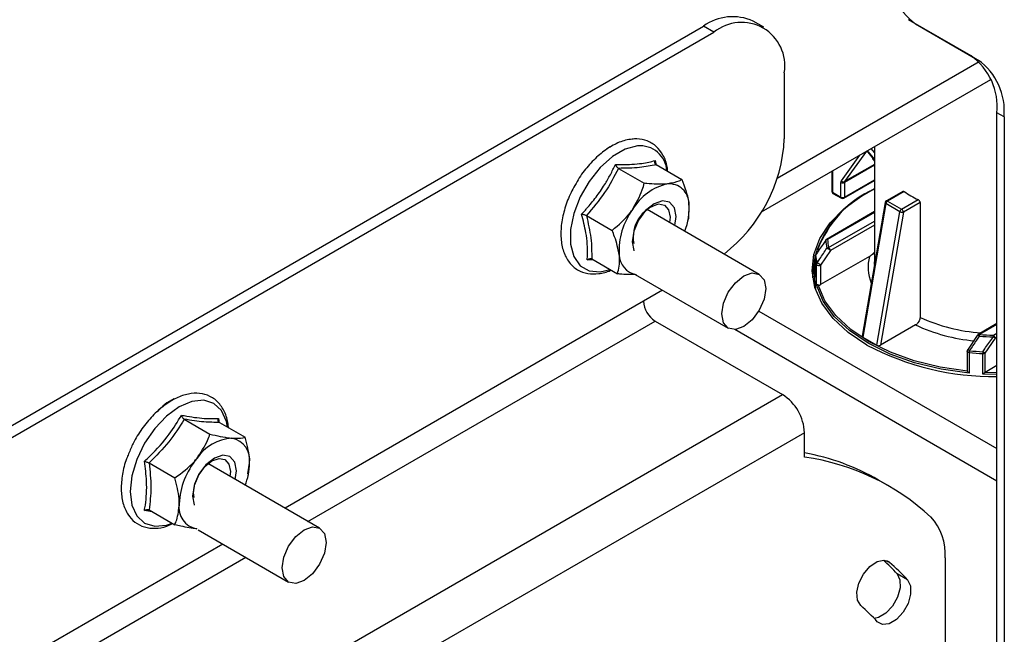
# Model space of a CAD drawing. Header units: millimetres. Extents: x 0 to 420, y 0 to 297.
# Tile 51 of 75: x 189 to 197, y 116 to 121. Entities that reach past the tile are written whole.
import ezdxf

# ---------------------------------------------------------------- set-up
doc = ezdxf.new("R2010")
doc.units = ezdxf.units.MM

msp = doc.modelspace()

# ---------------------------------------------------------------- linework, layer by layer
at = {"color": 7, "linetype": 'Continuous', "lineweight": 25}
for p, q in [((186.6047, 116.2655), (194.6526, 120.9114)), ((194.7374, 120.8624), (194.6526, 120.9114)), ((195.1374, 120.902), (195.0525, 120.951)), ((196.3575, 120.9301), (196.3009, 120.9628)), ((196.806, 120.6711), (196.3009, 120.9628)), ((196.3575, 120.9301), (196.8625, 120.6385)), ((186.6896, 116.2165), (194.7374, 120.8624)), ((196.806, 120.6711), (196.8625, 120.6385)), ((195.3031, 120.5357), (195.3031, 120.005)), ((195.1192, 119.4169), (196.9647, 120.4822)), ((197.0696, 120.1806), (197.0131, 120.2133)), ((197.0131, 112.8944), (197.0131, 120.2133)), ((197.0696, 120.1806), (197.0696, 112.8618)), ((195.9647, 119.9042), (195.7882, 119.6608)), ((195.9756, 119.8962), (196.0272, 119.8313)), ((196.0272, 119.941), (196.0272, 119.016)), ((194.2633, 119.8302), (194.273, 119.791)), ((194.2718, 119.7974), (194.4792, 119.6777)), ((196.0144, 119.8401), (196.0272, 119.824)), ((196.0159, 119.8444), (196.0163, 119.845)), ((193.9699, 119.7671), (194.1773, 119.6474)), ((195.6845, 119.7432), (195.6845, 119.5836)), ((195.6904, 119.7459), (195.6904, 119.5755)), ((195.758, 119.5365), (195.758, 119.6536)), ((195.7821, 119.5273), (196.0272, 119.6688)), ((195.7862, 119.6536), (195.7862, 119.5365)), ((195.6904, 119.5755), (195.758, 119.5365)), ((195.6945, 119.5663), (195.7621, 119.5273)), ((196.2567, 119.5823), (196.1235, 119.5054)), ((196.2658, 119.5808), (196.1335, 119.5044)), ((194.536, 119.4827), (194.5313, 119.3626)), ((196.1138, 119.4915), (195.9287, 118.4188)), ((196.1197, 119.4836), (195.9343, 118.4096)), ((196.2328, 119.4183), (196.1197, 119.4836)), ((196.1335, 119.5044), (196.2466, 119.4391)), ((196.2466, 119.4391), (196.3789, 119.5155)), ((196.3944, 119.4917), (196.2607, 119.4146)), ((196.3944, 119.4917), (196.3944, 118.569)), ((195.1019, 118.9147), (194.2002, 119.4352)), ((196.0272, 119.4191), (195.6412, 119.1962)), ((196.0475, 118.3443), (196.2328, 119.4183)), ((196.2607, 119.4146), (196.0761, 118.3445)), ((193.711, 119.3878), (193.9184, 119.2681)), ((194.5274, 119.3444), (194.5314, 119.3626)), ((195.6734, 119.106), (195.5951, 118.9887)), ((193.7642, 119.0328), (193.7182, 119.0315)), ((193.7539, 119.0387), (193.9613, 118.919)), ((195.5477, 119.0361), (195.5283, 118.9262)), ((195.5477, 119.0586), (195.5477, 118.8949)), ((195.5478, 119.0576), (195.5478, 118.8929)), ((195.9872, 119.0585), (195.5951, 118.8322)), ((195.5422, 118.967), (195.5422, 118.9017)), ((195.5612, 118.8303), (195.5612, 118.995)), ((195.5951, 118.9887), (195.5951, 118.8322)), ((194.1048, 118.913), (194.8519, 118.4817)), ((195.5422, 118.9017), (195.5528, 118.7997)), ((194.3239, 118.7865), (194.1717, 118.6986)), ((194.2636, 118.5394), (195.2889, 117.9475)), ((196.3588, 118.5077), (196.0761, 118.3445)), ((197.0131, 118.5187), (196.862, 118.4314)), ((195.9343, 118.4096), (196.0475, 118.3443)), ((196.7795, 118.305), (196.8578, 118.4223)), ((196.9982, 118.4013), (196.9147, 118.281)), ((196.7736, 118.2968), (196.7736, 118.1403)), ((196.7905, 118.2854), (196.7905, 118.1207)), ((196.8989, 118.1129), (196.8989, 118.2777)), ((196.9147, 118.281), (196.9147, 118.1241)), ((197.0131, 118.1812), (196.9175, 118.126)), ((197.0131, 118.1098), (196.8989, 118.1129)), ((196.9175, 118.126), (196.9147, 118.1241)), ((197.0131, 118.1237), (196.9175, 118.126)), ((190.7767, 115.3426), (195.2889, 117.9475)), ((190.4773, 117.7497), (190.6847, 117.63)), ((190.7602, 117.7244), (190.9676, 117.6047)), ((195.4657, 117.6413), (190.9534, 115.0364)), ((195.4657, 117.444), (195.4657, 117.6413)), ((190.1945, 117.3979), (190.4019, 117.2781)), ((191.5663, 116.8737), (190.6678, 117.3924)), ((190.9897, 117.3119), (191.0029, 117.3957)), ((190.8488, 117.3296), (190.8452, 117.29)), ((190.9919, 117.299), (190.9936, 117.307)), ((196.1456, 117.2119), (196.0607, 117.2609)), ((190.2197, 117.0062), (190.1574, 117.0149)), ((190.1945, 117.0207), (190.4019, 116.901)), ((190.5887, 116.8608), (191.3163, 116.4407)), ((196.5971, 116.6338), (196.5971, 114.8093)), ((196.2948, 116.4578), (196.21, 116.5068))]:
    msp.add_line(p, q, dxfattribs=at)
at = {"color": 8, "linetype": 'Continuous', "lineweight": 25}
for p, q in [((196.8696, 120.6235), (195.2461, 119.6863)), ((195.7619, 119.6679), (195.9115, 119.8742)), ((195.9772, 119.9005), (196.0272, 119.8375)), ((196.0272, 119.8944), (196.0018, 119.9264)), ((196.0263, 119.9405), (196.0272, 119.9393)), ((196.0272, 119.7987), (195.7882, 119.6608)), ((196.0159, 119.8444), (196.0272, 119.8302)), ((195.6909, 119.7469), (195.6904, 119.7459)), ((196.0272, 119.7927), (195.7862, 119.6536)), ((195.7862, 119.5365), (196.0272, 119.6756)), ((196.0272, 119.4123), (195.6512, 119.1952)), ((195.6593, 119.1305), (196.0272, 119.3429)), ((196.0272, 119.3103), (195.6734, 119.106)), ((195.5478, 119.0576), (195.5477, 119.0586)), ((194.1717, 118.6986), (191.2884, 117.0341)), ((195.0979, 118.6194), (197.0131, 117.5138)), ((191.4723, 116.928), (194.2636, 118.5394)), ((197.0131, 117.2525), (194.9038, 118.4702)), ((197.0131, 118.5119), (196.872, 118.4304)), ((196.9841, 118.4258), (197.0131, 118.4425)), ((197.0131, 118.4098), (196.9982, 118.4013)), ((190.7884, 116.7455), (188.0677, 115.1749)), ((188.2512, 115.0685), (190.9722, 116.6393)), ((196.149, 116.5989), (196.1262, 116.6121))]:
    msp.add_line(p, q, dxfattribs=at)
at = {"color": 8, "linetype": 'Continuous', "lineweight": 25, "flags": 128}
for points in [[(194.1229, 119.9475), (194.0238, 119.9208), (193.9211, 119.8615), (193.822, 119.7735), (193.7331, 119.6628), (193.6606, 119.5371), (193.6094, 119.4048), (193.5829, 119.275), (193.583, 119.1565), (193.6096, 119.0574), (193.661, 118.9845), (193.7337, 118.9427), (193.8226, 118.9349), (193.9015, 118.9535)], [(195.9606, 119.9026), (195.9617, 119.9029), (195.9647, 119.9042)], [(195.9701, 119.908), (195.9721, 119.9061), (195.9772, 119.9005)], [(195.9772, 119.9005), (195.976, 119.8987), (195.9755, 119.8973), (195.9755, 119.8964), (195.9756, 119.8962)], [(196.7905, 118.2854), (196.7852, 118.2863), (196.7806, 118.288), (196.777, 118.2904), (196.7746, 118.2933), (196.7737, 118.2964), (196.7736, 118.2968)], [(190.8263, 117.6863), (190.8171, 117.7325), (190.7778, 117.8193), (190.7153, 117.8773), (190.6338, 117.9024), (190.539, 117.8931), (190.4372, 117.8498), (190.3355, 117.7756), (190.2406, 117.6755), (190.1592, 117.5563), (190.0967, 117.4262), (190.0574, 117.294), (190.044, 117.1687), (190.0574, 117.0589), (190.0967, 116.9721), (190.1592, 116.9141), (190.2406, 116.889), (190.3355, 116.8984), (190.3802, 116.9135)]]:
    msp.add_lwpolyline(points, dxfattribs=at)
at = {"color": 7, "linetype": 'Continuous', "lineweight": 25, "flags": 128}
for points in [[(193.9061, 119.9416), (193.9021, 119.9393), (193.8733, 119.9208)], [(196.0144, 119.8401), (196.0143, 119.8403), (196.0143, 119.8413), (196.0148, 119.8426), (196.0159, 119.8444)], [(195.9666, 118.3465), (195.8171, 118.4472), (195.696, 118.5598), (195.606, 118.6818), (195.5494, 118.8103), (195.5275, 118.9423), (195.5407, 119.0746), (195.5887, 119.2043), (195.6705, 119.3281), (195.784, 119.4434), (195.9267, 119.5472), (196.0272, 119.6043)], [(194.3231, 119.5055), (194.2555, 119.4819), (194.1878, 119.4273), (194.1305, 119.3499), (194.0922, 119.2615), (194.0788, 119.1757), (194.0924, 119.1054), (194.0936, 119.1027)], [(194.2925, 119.4806), (194.3407, 119.4713), (194.373, 119.4343), (194.3843, 119.3752), (194.38, 119.3315)], [(194.4225, 119.3069), (194.4324, 119.3801), (194.4189, 119.4504), (194.3805, 119.4945), (194.3231, 119.5055)], [(195.637, 119.1902), (195.6361, 119.1905), (195.6353, 119.1906), (195.6349, 119.1905), (195.6348, 119.1904)], [(195.5478, 118.8929), (195.5461, 119.0287), (195.5477, 119.0406)], [(195.5536, 119.0695), (195.5525, 119.0699), (195.5518, 119.07), (195.5513, 119.07), (195.5512, 119.0699)], [(196.0279, 118.9941), (196.0273, 119.0069), (196.0272, 119.016)], [(194.8001, 118.5962), (194.8136, 118.6821), (194.8519, 118.7704), (194.9092, 118.8478), (194.9769, 118.9024), (195.0445, 118.9259), (195.1019, 118.9147), (195.1402, 118.8706), (195.1536, 118.8003), (195.1402, 118.7144), (195.1019, 118.626), (195.0445, 118.5487), (194.9769, 118.4941), (194.9092, 118.4706), (194.8519, 118.4817), (194.8136, 118.5258), (194.8001, 118.5962)], [(195.5322, 118.888), (195.5347, 118.9431), (195.5432, 118.9978)], [(196.7905, 118.1207), (196.5651, 118.1523), (196.351, 118.2038), (196.1534, 118.2738), (195.9772, 118.3608), (195.8265, 118.4626), (195.7051, 118.5767), (195.6159, 118.7002), (195.5612, 118.8303)], [(196.7749, 118.1362), (196.5558, 118.1683), (196.3479, 118.2194), (196.1558, 118.2882), (195.9842, 118.3731), (195.8371, 118.4721), (195.718, 118.583), (195.6296, 118.7031), (195.574, 118.8295)], [(196.8554, 118.4253), (196.8554, 118.4251), (196.8561, 118.424), (196.8578, 118.4223)], [(190.8879, 117.2653), (190.8969, 117.3345), (190.8834, 117.4048), (190.8451, 117.4489), (190.7877, 117.4601), (190.7201, 117.4366), (190.6524, 117.382), (190.5951, 117.3046), (190.5568, 117.2163), (190.5433, 117.1304), (190.5568, 117.06), (190.5572, 117.059)], [(190.5561, 117.1198), (190.5518, 117.1582), (190.5631, 117.2303), (190.5953, 117.3045), (190.6435, 117.3695), (190.7003, 117.4153), (190.7571, 117.4351), (190.8053, 117.4257), (190.8375, 117.3887), (190.8488, 117.3296), (190.8488, 117.3296)], [(191.2646, 116.5551), (191.278, 116.641), (191.3163, 116.7294), (191.3737, 116.8067), (191.4413, 116.8613), (191.509, 116.8848), (191.5663, 116.8737), (191.6047, 116.8296), (191.6181, 116.7592), (191.6047, 116.6734), (191.5663, 116.585), (191.509, 116.5077), (191.4413, 116.4531), (191.3737, 116.4295), (191.3163, 116.4407), (191.278, 116.4848), (191.2646, 116.5551)], [(195.9175, 116.2505), (195.8907, 116.2944), (195.8856, 116.3581), (195.903, 116.4319), (195.9402, 116.5047), (195.9916, 116.5653), (196.0493, 116.6045), (196.1046, 116.6163), (196.149, 116.5989)], [(196.21, 116.5068), (196.2331, 116.4588), (196.2341, 116.3925), (196.2129, 116.3179), (196.1727, 116.2466), (196.1195, 116.1892), (196.0616, 116.1546), (196.0267, 116.147)], [(196.2948, 116.4578), (196.3179, 116.4098), (196.319, 116.3435), (196.2977, 116.269), (196.2575, 116.1976), (196.2044, 116.1402), (196.1465, 116.1056), (196.0925, 116.099), (196.0509, 116.1214)]]:
    msp.add_lwpolyline(points, dxfattribs=at)
at = {"color": 7, "linetype": 'Continuous', "lineweight": 25}
for centre, radius, start, end in [((196.6511, 121.3386), 0.5031, 174.37962, 234.30196), ((194.8869, 120.5843), 0.4024, 65.69288, 125.61758), ((194.9582, 120.5917), 0.3494, 350.78596, 129.20329), ((196.5124, 120.2626), 0.5031, 354.37962, 54.30196), ((196.569, 120.2299), 0.5031, 354.37962, 54.30196), ((194.0563, 120.0674), 1.2484, 307.61063, 357.13336), ((194.4583, 119.2182), 0.4344, 102.58808, 149.69889), ((194.3773, 119.484), 0.1587, 359.52537, 94.94813), ((195.7823, 119.6546), 0.0244, 146.91145, 182.44891), ((195.7721, 119.6809), 0.0307, 242.60967, 297.39033), ((195.7794, 119.6805), 0.0216, 215.59581, 293.93479), ((195.7984, 119.6541), 0.0122, 146.91145, 182.44891), ((196.3714, 118.8161), 0.8568, 113.68039, 162.77979), ((196.3855, 118.8104), 0.8681, 114.37456, 159.73128), ((195.7045, 119.5836), 0.02, 180, 240.00269), ((196.7922, 120.3621), 0.9421, 236.02697, 243.97841), ((194.3656, 119.2125), 0.2778, 105.24607, 190.39359), ((194.0548, 119.4421), 0.4829, 337.95123, 4.82565), ((195.7721, 119.5638), 0.0307, 242.60967, 297.39033), ((195.7721, 119.5446), 0.02, 240.00269, 299.99731), ((196.1335, 119.4881), 0.02, 119.99731, 170.20949), ((196.1505, 119.4781), 0.0313, 122.92944, 169.8463), ((194.5385, 119.1042), 0.5641, 143.80643, 183.15954), ((196.2636, 119.4128), 0.0313, 122.92944, 169.8463), ((196.2516, 119.4524), 0.0389, 241.18874, 283.64212), ((196.23, 119.4132), 0.0307, 2.60548, 57.39452), ((195.6512, 119.1789), 0.02, 119.99731, 144.82712), ((195.6513, 119.1724), 0.0228, 90.40387, 128.83724), ((196.1075, 119.2159), 0.4712, 183.1294, 191.14783), ((196.1169, 119.2207), 0.4664, 183.1294, 191.14783), ((195.6607, 119.1069), 0.0236, 93.37742, 130.808), ((195.5791, 118.9951), 0.1456, 49.63304, 63.00079), ((195.6427, 119.1046), 0.0307, 2.60548, 57.39452), ((194.1408, 119.0766), 0.1656, 181.22024, 259.61992), ((195.5677, 119.0586), 0.02, 145.61616, 180), ((195.5636, 119.0572), 0.0159, 129.21014, 178.31209), ((196.0599, 119.1349), 0.5179, 188.57575, 195.66182), ((196.0637, 119.1464), 0.5159, 188.57575, 195.66182), ((195.5779, 118.9945), 0.0167, 130.77397, 178.08839), ((195.4874, 118.8549), 0.1718, 51.1606, 62.38306), ((195.5815, 119.0099), 0.0252, 216.23203, 302.62798), ((195.5809, 118.8598), 0.0311, 257.10352, 297.19231), ((194.3713, 118.7077), 0.1998, 182.60548, 237.39452), ((196.872, 118.4141), 0.02, 119.99731, 145.9666), ((196.9955, 118.4086), 0.1254, 169.98095, 175.91911), ((197.0269, 120.8084), 2.396, 266.25454, 268.96542), ((197.0269, 120.797), 2.3716, 266.25454, 268.96542), ((197.4299, 118.404), 0.4464, 177.20774, 178.87012), ((196.9226, 118.3207), 0.1105, 46.79055, 56.45067), ((196.9675, 118.3999), 0.0307, 2.60548, 57.39452), ((196.9887, 120.2784), 2.1856, 242.11796, 270.63988), ((196.7936, 118.2968), 0.02, 146.54765, 180), ((196.9261, 118.2844), 0.1357, 173.25934, 179.56061), ((197.0254, 120.8123), 2.5229, 264.67753, 267.13633), ((197.1495, 118.2766), 0.2506, 176.34987, 179.76215), ((196.8281, 118.182), 0.1316, 48.80692, 57.19197), ((197.0254, 120.8074), 2.5329, 264.67753, 267.13633), ((196.9009, 118.3072), 0.0296, 265.97326, 297.78508), ((196.781, 118.1403), 0.00734, 180.6079, 214.15745), ((190.5753, 117.5365), 0.4173, 115.58603, 139.34545), ((195.0819, 117.6239), 0.3842, 2.60548, 57.39452), ((190.8834, 117.2325), 0.3651, 93.42954, 146.56509), ((190.8293, 117.424), 0.1759, 350.74812, 79.45322), ((191.0506, 117.0409), 0.614, 140.22793, 177.36071), ((195.1267, 115.6329), 1.8769, 60.156, 79.59354), ((195.2156, 115.6036), 1.8573, 47.06753, 82.26121), ((190.4847, 117.4055), 0.5183, 338.56514, 358.91488), ((190.6109, 117.0409), 0.1759, 170.74812, 259.45322), ((196.1554, 116.6633), 0.4427, 356.18083, 42.70631), ((194.9145, 115.3147), 1.7605, 42.61834, 47.67989), ((195.0078, 115.2741), 1.7485, 42.60491, 49.25808), ((194.8734, 115.0385), 1.5997, 42.60491, 49.25808)]:
    msp.add_arc(centre, radius, start, end, dxfattribs=at)
at = {"color": 8, "linetype": 'Continuous', "lineweight": 25}
for centre, radius, start, end in [((194.1434, 119.7319), 0.2166, 3.92824, 95.43048), ((195.6943, 119.5844), 0.00979, 184.78108, 246.53907), ((195.6999, 119.5743), 0.00959, 172.74417, 235.94365), ((195.7675, 119.5353), 0.00959, 172.74417, 235.94365), ((195.7764, 119.5354), 0.00986, 305.01333, 6.29885), ((196.1227, 119.492), 0.00894, 183.66502, 250.24481), ((196.1276, 119.4962), 0.0101, 54.38242, 114.30712), ((195.6453, 119.1871), 0.0101, 54.38242, 114.30712), ((196.3365, 118.975), 0.3592, 166.55768, 201.3756), ((196.9867, 119.8751), 1.4342, 245.60419, 265.92337), ((196.9763, 119.8505), 1.478, 245.30687, 264.37307), ((196.8456, 118.388), 0.0386, 50.00016, 75.2404), ((196.8661, 118.4223), 0.0101, 54.38242, 114.30712), ((196.765, 118.2673), 0.0423, 51.32371, 73.52654)]:
    msp.add_arc(centre, radius, start, end, dxfattribs=at)
at = {"color": 7, "linetype": 'Continuous', "lineweight": 25}
for centre, start_param, end_param in [((195.9488, 118.4179), 3.030161, 3.903102), ((196.0619, 118.3526), 3.903102, 5.473898)]:
    msp.add_ellipse(centre, major_axis=(0.0202, 0.0004), ratio=0.576958, start_param=start_param, end_param=end_param, dxfattribs=at)
for points, knots in [([(194.0788, 120.0025), (194.061, 119.9998), (194.0109, 119.9923), (193.9261, 119.9569), (193.8276, 119.8908), (193.7352, 119.8005), (193.6638, 119.711), (193.631, 119.6498), (193.6198, 119.6289)], [0, 0, 0, 0, 0.107249, 0.301712, 0.499424, 0.698258, 0.896646, 1, 1, 1, 1]), ([(194.3642, 119.744), (194.3635, 119.7554), (194.3607, 119.8047), (194.3317, 119.8734), (194.2776, 119.9465), (194.2039, 119.9919), (194.1338, 120.006), (194.0912, 120.0033), (194.0788, 120.0025)], [0, 0, 0, 0, 0.0677047, 0.2950037, 0.4950305, 0.7077732, 0.9146525, 1, 1, 1, 1]), ([(195.9644, 119.9054), (195.9643, 119.9054), (195.9639, 119.9053), (195.9657, 119.905), (195.969, 119.9029), (195.9727, 119.8997), (195.9749, 119.8972), (195.9756, 119.8962)], [0, 0, 0, 0, 0.072151, 0.32793, 0.584217, 0.852217, 1, 1, 1, 1]), ([(193.673, 119.399), (193.6798, 119.4063), (193.6934, 119.4209), (193.7335, 119.4656), (193.7912, 119.5353), (193.8542, 119.6271), (193.9051, 119.7154), (193.932, 119.7707), (193.9456, 119.7983)], [0, 0, 0, 0, 0.061322, 0.122663, 0.368174, 0.61603, 0.807554, 1, 1, 1, 1]), ([(193.9456, 119.7983), (193.9532, 119.7982), (193.9685, 119.7979), (194.0138, 119.7975), (194.0795, 119.7988), (194.1528, 119.8059), (194.2137, 119.8169), (194.2468, 119.8257), (194.2633, 119.8302)], [0, 0, 0, 0, 0.061322, 0.122663, 0.368174, 0.61603, 0.807554, 1, 1, 1, 1]), ([(193.9699, 119.7671), (193.9688, 119.7679), (193.9664, 119.7694), (193.9629, 119.7724), (193.9595, 119.7758), (193.9562, 119.7797), (193.953, 119.784), (193.9502, 119.7886), (193.9477, 119.7933), (193.9462, 119.7966), (193.9456, 119.7982), (193.9456, 119.7983)], [0, 0, 0, 0, 0.116323, 0.236392, 0.352601, 0.471577, 0.600639, 0.732558, 0.860797, 0.991357, 1, 1, 1, 1]), ([(194.2718, 119.7974), (194.2297, 119.7882), (194.1441, 119.7694), (194.0286, 119.7679), (193.9699, 119.7671)], [0, 0, 0, 0, 0.492184, 1, 1, 1, 1]), ([(194.2718, 119.7974), (194.2696, 119.799), (194.2654, 119.8023), (194.2619, 119.8104), (194.261, 119.8198), (194.2623, 119.8266), (194.2633, 119.8301), (194.2633, 119.8302)], [0, 0, 0, 0, 0.236154, 0.471338, 0.732367, 0.991333, 1, 1, 1, 1]), ([(193.9699, 119.7671), (193.9349, 119.7007), (193.8636, 119.5656), (193.7624, 119.4477), (193.711, 119.3878)], [0, 0, 0, 0, 0.492184, 1, 1, 1, 1]), ([(194.0832, 119.4373), (194.1123, 119.4886), (194.1512, 119.557), (194.1721, 119.6293), (194.1773, 119.6474)], [0, 0, 0, 0, 0.749761, 1, 1, 1, 1]), ([(194.3636, 119.6421), (194.3575, 119.6416), (194.3099, 119.6374), (194.2445, 119.6405), (194.1839, 119.6467), (194.1773, 119.6474)], [0, 0, 0, 0, 0.115647, 0.904534, 1, 1, 1, 1]), ([(194.4792, 119.6777), (194.4718, 119.6733), (194.444, 119.6567), (194.3977, 119.6483), (194.3636, 119.6421)], [0, 0, 0, 0, 0.264307, 1, 1, 1, 1]), ([(194.4792, 119.6777), (194.5012, 119.6187), (194.5266, 119.5509), (194.5349, 119.4906), (194.536, 119.4827)], [0, 0, 0, 0, 0.869664, 1, 1, 1, 1]), ([(193.6198, 119.6289), (193.6087, 119.6101), (193.5746, 119.552), (193.5363, 119.4467), (193.5077, 119.3216), (193.5034, 119.2024), (193.5235, 119.096), (193.5688, 119.0084), (193.637, 118.9474), (193.7204, 118.9165), (193.8113, 118.9183), (193.8754, 118.9306), (193.908, 118.9487), (193.9089, 118.9492)], [0, 0, 0, 0, 0.051131, 0.158159, 0.265568, 0.373699, 0.4827, 0.591233, 0.695958, 0.796053, 0.895113, 0.997068, 1, 1, 1, 1]), ([(196.2568, 119.5821), (196.2575, 119.5824), (196.2592, 119.5834), (196.2624, 119.5828), (196.2648, 119.5814), (196.2658, 119.5808)], [0, 0, 0, 0, 0.283235, 0.712515, 1, 1, 1, 1]), ([(196.3789, 119.5155), (196.3807, 119.5144), (196.3841, 119.5124), (196.3888, 119.5073), (196.3923, 119.5015), (196.3941, 119.496), (196.3943, 119.4929), (196.3944, 119.4917)], [0, 0, 0, 0, 0.215675, 0.431352, 0.646864, 0.861599, 1, 1, 1, 1]), ([(193.7182, 119.0315), (193.7189, 119.045), (193.7225, 119.1131), (193.7154, 119.2333), (193.6859, 119.3485), (193.673, 119.399)], [0, 0, 0, 0, 0.122762, 0.61592, 1, 1, 1, 1]), ([(193.673, 119.399), (193.6731, 119.399), (193.6763, 119.3987), (193.6831, 119.3977), (193.6934, 119.3951), (193.7033, 119.3918), (193.7084, 119.3891), (193.711, 119.3878)], [0, 0, 0, 0, 0.008667, 0.267633, 0.528662, 0.763846, 1, 1, 1, 1]), ([(193.9184, 119.2681), (193.9713, 119.313), (194.032, 119.3646), (194.0773, 119.4289), (194.0832, 119.4373)], [0, 0, 0, 0, 0.869664, 1, 1, 1, 1]), ([(193.711, 119.3878), (193.7254, 119.3263), (193.7548, 119.2013), (193.7542, 119.0935), (193.7539, 119.0387)], [0, 0, 0, 0, 0.492184, 1, 1, 1, 1]), ([(193.9752, 119.0731), (193.9655, 119.1205), (193.9525, 119.1837), (193.9252, 119.2512), (193.9184, 119.2681)], [0, 0, 0, 0, 0.749761, 1, 1, 1, 1]), ([(195.637, 119.1902), (195.6295, 119.1794), (195.6014, 119.1393), (195.5738, 119.0989), (195.5536, 119.0695)], [0, 0, 0, 0, 0.270575, 1, 1, 1, 1]), ([(195.567, 119.0071), (195.5743, 119.0182), (195.6002, 119.0576), (195.6264, 119.0967), (195.6452, 119.1248)], [0, 0, 0, 0, 0.281761, 1, 1, 1, 1]), ([(196.0272, 119.0923), (196.0264, 119.0913), (196.0178, 119.0798), (196.0035, 119.0687), (195.9907, 119.0607), (195.9872, 119.0585)], [0, 0, 0, 0, 0.066419, 0.745675, 1, 1, 1, 1]), ([(193.7182, 119.0315), (193.7182, 119.0315), (193.7211, 119.0339), (193.7273, 119.0379), (193.7369, 119.0412), (193.7463, 119.0419), (193.7514, 119.0398), (193.7539, 119.0387)], [0, 0, 0, 0, 0.008667, 0.267633, 0.528662, 0.763846, 1, 1, 1, 1]), ([(193.9613, 118.919), (193.9711, 118.9596), (193.9824, 119.0062), (193.9761, 119.0654), (193.9752, 119.0731)], [0, 0, 0, 0, 0.869664, 1, 1, 1, 1]), ([(194.1048, 118.913), (194.0652, 118.9129), (194.0198, 118.9129), (193.9679, 118.9183), (193.9613, 118.919)], [0, 0, 0, 0, 0.8734827, 1, 1, 1, 1]), ([(195.574, 118.8295), (195.5724, 118.8298), (195.569, 118.8303), (195.5647, 118.8304), (195.5622, 118.8304), (195.5614, 118.8303), (195.5612, 118.8303), (195.5612, 118.8303)], [0, 0, 0, 0, 0.216812, 0.474862, 0.836576, 0.987914, 1, 1, 1, 1]), ([(196.3944, 118.569), (196.394, 118.5644), (196.3933, 118.555), (196.3874, 118.5396), (196.3797, 118.5268), (196.3703, 118.516), (196.3635, 118.5104), (196.3592, 118.5079), (196.3588, 118.5077)], [0, 0, 0, 0, 0.2050038, 0.418168, 0.6319663, 0.7656023, 0.9816367, 1, 1, 1, 1]), ([(196.8704, 118.4175), (196.8629, 118.4066), (196.8364, 118.3676), (196.8102, 118.3284), (196.7914, 118.3003)], [0, 0, 0, 0, 0.2817614, 1, 1, 1, 1]), ([(196.8994, 118.2926), (196.9069, 118.3035), (196.9348, 118.3438), (196.963, 118.3837), (196.9836, 118.4128)], [0, 0, 0, 0, 0.270575, 1, 1, 1, 1]), ([(196.7905, 118.1207), (196.7904, 118.1208), (196.7893, 118.1215), (196.7861, 118.1239), (196.7815, 118.128), (196.7772, 118.1329), (196.7756, 118.1352), (196.7749, 118.1362)], [0, 0, 0, 0, 0.012086, 0.163424, 0.525138, 0.783188, 1, 1, 1, 1]), ([(196.9147, 118.1241), (196.9135, 118.1231), (196.9104, 118.1205), (196.905, 118.1165), (196.9009, 118.114), (196.8989, 118.113), (196.8989, 118.1129)], [0, 0, 0, 0, 0.254051, 0.635815, 0.985714, 1, 1, 1, 1]), ([(190.8326, 117.6826), (190.8324, 117.6868), (190.8303, 117.7289), (190.8099, 117.8001), (190.7605, 117.8831), (190.6881, 117.9381), (190.6028, 117.962), (190.5106, 117.9566), (190.4139, 117.9235), (190.3155, 117.8634), (190.2206, 117.7788), (190.1357, 117.6746), (190.0698, 117.5695), (190.0417, 117.4993), (190.0302, 117.4707)], [0, 0, 0, 0, 0.0104319, 0.1062467, 0.2014343, 0.2927487, 0.3804982, 0.4680346, 0.5586257, 0.6521939, 0.7467154, 0.8410595, 0.9352423, 1, 1, 1, 1]), ([(190.1574, 117.412), (190.172, 117.4255), (190.245, 117.4933), (190.3536, 117.6136), (190.4243, 117.731), (190.4552, 117.7824)], [0, 0, 0, 0, 0.122762, 0.61592, 1, 1, 1, 1]), ([(190.4773, 117.7497), (190.4383, 117.6877), (190.3591, 117.5618), (190.2499, 117.4531), (190.1945, 117.3979)], [0, 0, 0, 0, 0.492184, 1, 1, 1, 1]), ([(190.4552, 117.7824), (190.4625, 117.7811), (190.477, 117.7784), (190.5197, 117.7708), (190.5816, 117.7613), (190.6504, 117.7551), (190.7071, 117.7537), (190.7377, 117.7551), (190.753, 117.7558)], [0, 0, 0, 0, 0.061322, 0.122663, 0.368174, 0.61603, 0.807554, 1, 1, 1, 1]), ([(190.4552, 117.7824), (190.4552, 117.7823), (190.4562, 117.7789), (190.4586, 117.772), (190.4639, 117.7627), (190.4703, 117.7547), (190.475, 117.7514), (190.4773, 117.7497)], [0, 0, 0, 0, 0.008667, 0.267633, 0.528662, 0.763846, 1, 1, 1, 1]), ([(190.7602, 117.7244), (190.7212, 117.7243), (190.6419, 117.7241), (190.5328, 117.7411), (190.4773, 117.7497)], [0, 0, 0, 0, 0.492184, 1, 1, 1, 1]), ([(190.7602, 117.7244), (190.7591, 117.7252), (190.7568, 117.7267), (190.7543, 117.7297), (190.7523, 117.7331), (190.751, 117.737), (190.7504, 117.7414), (190.7505, 117.746), (190.7513, 117.7507), (190.7523, 117.754), (190.7529, 117.7557), (190.753, 117.7558)], [0, 0, 0, 0, 0.116323, 0.236392, 0.352601, 0.471577, 0.600639, 0.732558, 0.860797, 0.991357, 1, 1, 1, 1]), ([(190.753, 117.7558), (190.7542, 117.747), (190.7555, 117.7373), (190.7567, 117.7278), (190.7568, 117.727)], [0, 0, 0, 0, 0.91578, 1, 1, 1, 1]), ([(190.5787, 117.4337), (190.6108, 117.4814), (190.6538, 117.545), (190.6785, 117.613), (190.6847, 117.63)], [0, 0, 0, 0, 0.749761, 1, 1, 1, 1]), ([(190.6847, 117.63), (190.741, 117.6172), (190.8057, 117.6025), (190.8551, 117.5976), (190.8615, 117.5969)], [0, 0, 0, 0, 0.869664, 1, 1, 1, 1]), ([(190.8615, 117.5969), (190.8937, 117.5961), (190.9366, 117.595), (190.9614, 117.6028), (190.9676, 117.6047)], [0, 0, 0, 0, 0.749761, 1, 1, 1, 1]), ([(191.0029, 117.3957), (191.0028, 117.4032), (191.0019, 117.4621), (190.9877, 117.5343), (190.9695, 117.5978), (190.9676, 117.6047)], [0, 0, 0, 0, 0.115647, 0.904534, 1, 1, 1, 1]), ([(190.0302, 117.4707), (190.0245, 117.4578), (190.0002, 117.4036), (189.9779, 117.3056), (189.9665, 117.1847), (189.9809, 117.0746), (190.0189, 116.9849), (190.0787, 116.918), (190.1551, 116.8781), (190.2438, 116.8688), (190.3214, 116.8802), (190.3684, 116.9036), (190.3839, 116.9114)], [0, 0, 0, 0, 0.036689, 0.154278, 0.272573, 0.39183, 0.511201, 0.6157, 0.726554, 0.835167, 0.94544, 1, 1, 1, 1]), ([(190.4019, 117.2781), (190.4581, 117.3191), (190.5228, 117.3662), (190.5722, 117.4259), (190.5787, 117.4337)], [0, 0, 0, 0, 0.869664, 1, 1, 1, 1]), ([(190.1574, 117.0149), (190.16, 117.0297), (190.1728, 117.1037), (190.181, 117.2337), (190.1646, 117.3577), (190.1574, 117.412)], [0, 0, 0, 0, 0.122762, 0.61592, 1, 1, 1, 1]), ([(190.1574, 117.412), (190.1575, 117.412), (190.1606, 117.4112), (190.1672, 117.4094), (190.1771, 117.406), (190.1868, 117.402), (190.1919, 117.3993), (190.1945, 117.3979)], [0, 0, 0, 0, 0.0086674, 0.2676326, 0.5286616, 0.7638461, 1, 1, 1, 1]), ([(190.1945, 117.3979), (190.2019, 117.3317), (190.2169, 117.1974), (190.202, 117.0802), (190.1945, 117.0207)], [0, 0, 0, 0, 0.492184, 1, 1, 1, 1]), ([(190.4372, 117.0692), (190.4371, 117.0767), (190.4362, 117.1356), (190.422, 117.2078), (190.4038, 117.2713), (190.4019, 117.2781)], [0, 0, 0, 0, 0.115647, 0.904534, 1, 1, 1, 1]), ([(190.1574, 117.0149), (190.1575, 117.015), (190.1606, 117.0171), (190.1672, 117.0208), (190.1771, 117.0236), (190.1868, 117.024), (190.1919, 117.0218), (190.1945, 117.0207)], [0, 0, 0, 0, 0.008667, 0.267633, 0.528662, 0.763846, 1, 1, 1, 1]), ([(190.4019, 116.901), (190.4073, 116.9138), (190.4276, 116.9623), (190.4332, 117.0239), (190.4372, 117.0692)], [0, 0, 0, 0, 0.264307, 1, 1, 1, 1]), ([(190.5787, 116.8679), (190.538, 116.8736), (190.4839, 116.8812), (190.4183, 116.897), (190.4019, 116.901)], [0, 0, 0, 0, 0.7497613, 1, 1, 1, 1])]:
    msp.add_open_spline(points, degree=3, knots=knots, dxfattribs=at)

doc.saveas('drawing.dxf')
